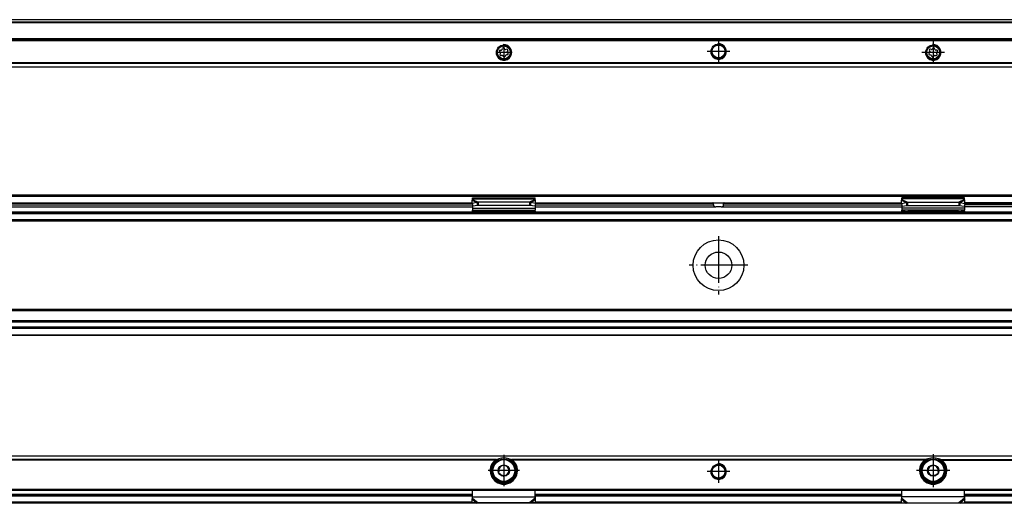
# Model space of a CAD drawing. Header units: millimetres. Extents: x -418 to 1850, y -684 to 1025.
# Tile 51 of 59: x 996 to 1248, y 310 to 434. Entities that reach past the tile are written whole.
import ezdxf

# ---------------------------------------------------------------- set-up
doc = ezdxf.new("R2010")
doc.units = ezdxf.units.MM
doc.linetypes.add('DOT_CENTER', pattern=[14, 12, -1, 0, -1])
doc.layers.add('1', color=7, linetype='Continuous')

# ---------------------------------------------------------------- blocks, each defined once
blk = doc.blocks.new('SOPORTE_SV2__51', base_point=(552.1, 421.37))
at = {"color": 7, "linetype": 'Continuous'}
for p, q in [((1782.1, 433.51), (567.1, 433.51)), ((1797.1, 428.37), (552.1, 428.37)), ((1118.71, 425.15), (1118.53, 425.34)), ((1118.62, 424.64), (1118.75, 424.87)), ((1118.7, 425.73), (1118.96, 425.73)), ((1119.13, 424.37), (1118.88, 424.3)), ((1119.18, 425.9), (1119.25, 426.15)), ((1119.52, 424.03), (1119.39, 424.26)), ((1119.68, 426.21), (1119.81, 425.98)), ((1120.02, 424.34), (1119.95, 424.09)), ((1120.06, 425.88), (1120.32, 425.94)), ((1120.5, 424.51), (1120.24, 424.51)), ((1120.58, 425.6), (1120.45, 425.37)), ((1120.49, 425.09), (1120.67, 424.9)), ((1228.71, 425.09), (1228.53, 424.9)), ((1228.62, 425.6), (1228.75, 425.37)), ((1228.7, 424.51), (1228.96, 424.51)), ((1229.14, 425.88), (1228.88, 425.94)), ((1229.18, 424.34), (1229.25, 424.09)), ((1229.52, 426.21), (1229.39, 425.98)), ((1229.68, 424.03), (1229.81, 424.26)), ((1230.02, 425.9), (1229.95, 426.15)), ((1230.07, 424.37), (1230.32, 424.3)), ((1230.5, 425.73), (1230.24, 425.73)), ((1230.58, 424.64), (1230.45, 424.87)), ((1230.49, 425.15), (1230.67, 425.34)), ((1797.1, 421.37), (552.1, 421.37))]:
    blk.add_line(p, q, dxfattribs=at)
at = {"color": 3, "linetype": 'Continuous'}
for p, q in [((1782.1, 433.49), (567.1, 433.49)), ((1782.1, 432.91), (567.1, 432.91)), ((1782.1, 432.73), (567.1, 432.73)), ((1797.1, 428.57), (552.1, 428.57)), ((552.1, 428.17), (1797.1, 428.17)), ((1797.1, 422.45), (552.1, 422.45)), ((1797.1, 422.31), (552.1, 422.31)), ((552.1, 421.43), (1797.1, 421.43))]:
    blk.add_line(p, q, dxfattribs=at)
at = {"color": 7, "linetype": 'Continuous'}
for centre, radius in [((1119.6, 425.12), 1.9), ((1119.6, 425.12), 1.65), ((1174.6, 425.37), 1.9), ((1174.6, 425.37), 1.65), ((1229.6, 425.12), 1.9), ((1229.6, 425.12), 1.65)]:
    blk.add_circle(centre, radius, dxfattribs=at)
for centre, start, end in [((1118.7, 425.5), 90.5656, 223.8716), ((1118.82, 424.53), 150.5656, 283.8716), ((1118.55, 424.99), 330.5656, 43.8716), ((1118.96, 425.97), 270.5656, 343.8716), ((1119.19, 424.14), 30.5656, 103.8716), ((1119.48, 426.09), 30.1519, 163.8716), ((1119.72, 424.15), 210.5656, 343.8706), ((1120.01, 426.1), 210.1519, 283.4579), ((1120.24, 424.27), 90.5656, 163.8706), ((1120.38, 425.71), 330.5656, 103.4579), ((1120.65, 425.25), 150.5656, 223.8716), ((1120.5, 424.74), 270.5656, 43.8716), ((1228.7, 424.74), 136.1284, 269.4344), ((1228.82, 425.71), 76.5421, 209.4344), ((1228.55, 425.25), 316.1284, 29.4344), ((1228.96, 424.27), 16.1294, 89.4344), ((1229.19, 426.1), 256.5421, 329.8481), ((1229.48, 424.15), 196.1294, 329.4344), ((1229.72, 426.09), 16.1284, 149.8481), ((1230.01, 424.14), 76.1284, 149.4344), ((1230.24, 425.97), 196.1284, 269.4344), ((1230.38, 424.53), 256.1284, 29.4344), ((1230.65, 424.99), 136.1284, 209.4344), ((1230.5, 425.5), 316.1284, 89.4344)]:
    blk.add_arc(centre, 0.233, start, end, dxfattribs=at)
at = {"layer": '1', "color": 2, "linetype": 'DOT_CENTER'}
for p, q in [((1119.6, 427.21), (1119.6, 423.03)), ((1174.6, 428.27), (1174.6, 422.47)), ((1229.6, 428.02), (1229.6, 422.22)), ((1121.69, 425.12), (1117.51, 425.12)), ((1177.5, 425.37), (1171.7, 425.37)), ((1232.5, 425.12), (1226.7, 425.12))]:
    blk.add_line(p, q, dxfattribs=at)
at = {"layer": '1', "color": 30, "linetype": 'Continuous'}
for centre in [(1119.6, 425.12), (1174.6, 425.37), (1229.6, 425.12)]:
    blk.add_arc(centre, 2, 175, 95, dxfattribs=at)
blk = doc.blocks.new('Bottom5', base_point=(639.6, 427.44))
blk.add_blockref('SOPORTE_SV2__51', (552.1, 421.37))
blk = doc.blocks.new('SOPORTE_SV2__52', base_point=(552.1, 352.55))
at = {"color": 7, "linetype": 'Continuous'}
for p, q in [((553.4, 388.65), (1795.8, 388.65)), ((553.53, 388.3), (1795.67, 388.3)), ((927.69, 386.55), (1111.51, 386.55)), ((1111.51, 386.43), (1111.49, 387.23)), ((1112.68, 386.61), (1111.51, 386.43)), ((1111.51, 386.43), (1111.69, 385.7)), ((1111.6, 387.61), (1111.6, 387.82)), ((1111.6, 387.82), (1127.6, 387.82)), ((1111.6, 387.43), (1111.6, 387.61)), ((1111.6, 386.08), (1111.6, 385.21)), ((1112.68, 386.61), (1112.79, 386.17)), ((1112.79, 386.17), (1112.87, 385.88)), ((1126.19, 386.7), (1113.01, 386.7)), ((1113.01, 386.7), (1113.01, 386.19)), ((1113.01, 386.19), (1113.01, 385.85)), ((1126.19, 386.7), (1126.19, 386.19)), ((1126.19, 386.19), (1126.19, 385.85)), ((1126.41, 386.17), (1126.33, 385.88)), ((1126.52, 386.61), (1126.41, 386.17)), ((1127.69, 386.43), (1126.52, 386.61)), ((1127.69, 386.43), (1127.51, 385.7)), ((1127.6, 387.61), (1127.6, 387.82)), ((1127.6, 387.43), (1127.6, 387.61)), ((1127.6, 386.08), (1127.6, 385.21)), ((1127.69, 386.43), (1127.71, 387.23)), ((1127.69, 386.55), (1173.16, 386.55)), ((1173.16, 386.55), (1176.04, 386.55)), ((1173.29, 386.05), (1173.29, 386.35)), ((1175.91, 386.05), (1175.91, 386.35)), ((1176.04, 386.55), (1221.51, 386.55)), ((1221.51, 386.43), (1221.49, 387.23)), ((1221.51, 386.43), (1222.68, 386.61)), ((1221.51, 386.43), (1221.69, 385.7)), ((1221.6, 387.61), (1221.6, 387.82)), ((1237.6, 387.82), (1221.6, 387.82)), ((1221.6, 387.43), (1221.6, 387.61)), ((1221.6, 386.08), (1221.6, 385.21)), ((1222.68, 386.61), (1222.79, 386.17)), ((1222.79, 386.17), (1222.87, 385.88)), ((1223.01, 386.7), (1236.19, 386.7)), ((1223.01, 386.7), (1223.01, 386.19)), ((1223.01, 386.19), (1223.01, 385.85)), ((1236.19, 386.7), (1236.19, 386.19)), ((1236.19, 386.19), (1236.19, 385.85)), ((1236.41, 386.17), (1236.33, 385.88)), ((1236.52, 386.61), (1236.41, 386.17)), ((1236.52, 386.61), (1237.69, 386.43)), ((1237.69, 386.43), (1237.51, 385.7)), ((1237.6, 387.61), (1237.6, 387.82)), ((1237.6, 387.43), (1237.6, 387.61)), ((1237.6, 386.08), (1237.6, 385.21)), ((1237.69, 386.43), (1237.71, 387.23)), ((1421.51, 386.55), (1237.69, 386.55)), ((924.84, 384.05), (1111.6, 384.05)), ((927.6, 385.55), (1111.6, 385.55)), ((1111.6, 385.21), (1111.6, 384.72)), ((1111.6, 384.72), (1127.6, 384.72)), ((1111.6, 384.44), (1111.6, 384.72)), ((1111.6, 384.44), (1111.6, 384.26)), ((1111.6, 384.26), (1111.6, 384.05)), ((1111.6, 384.05), (1114.36, 384.05)), ((1112.87, 385.88), (1111.69, 385.7)), ((1126.19, 385.85), (1113.01, 385.85)), ((1113.09, 384.22), (1113.09, 384.33)), ((1116.6, 384.06), (1113.09, 384.33)), ((1113.09, 384.15), (1114.36, 384.05)), ((1114.36, 384.05), (1116.6, 384.05)), ((1122.6, 384.06), (1116.6, 384.06)), ((1116.6, 384.06), (1116.6, 384.05)), ((1116.6, 384.05), (1122.6, 384.05)), ((1126.11, 384.33), (1122.6, 384.06)), ((1122.6, 384.06), (1122.6, 384.05)), ((1122.6, 384.05), (1124.84, 384.05)), ((1124.84, 384.05), (1126.11, 384.15)), ((1124.84, 384.05), (1224.36, 384.05)), ((1126.11, 384.33), (1126.11, 384.22)), ((1127.51, 385.7), (1126.33, 385.88)), ((1127.6, 385.55), (1173.91, 385.55)), ((1127.6, 385.21), (1127.6, 384.72)), ((1127.6, 384.44), (1127.6, 384.72)), ((1127.6, 384.44), (1127.6, 384.26)), ((1175.29, 385.55), (1173.91, 385.55)), ((1175.29, 385.55), (1221.6, 385.55)), ((1221.6, 385.21), (1221.6, 384.72)), ((1237.6, 384.72), (1221.6, 384.72)), ((1221.6, 384.44), (1221.6, 384.72)), ((1221.6, 384.44), (1221.6, 384.26)), ((1221.69, 385.7), (1222.87, 385.88)), ((1223.01, 385.85), (1236.19, 385.85)), ((1223.09, 384.33), (1223.09, 384.22)), ((1223.09, 384.33), (1226.6, 384.06)), ((1224.36, 384.05), (1223.09, 384.15)), ((1224.36, 384.05), (1226.6, 384.05)), ((1226.6, 384.06), (1232.6, 384.06)), ((1226.6, 384.06), (1226.6, 384.05)), ((1226.6, 384.05), (1232.6, 384.05)), ((1232.6, 384.06), (1236.11, 384.33)), ((1232.6, 384.06), (1232.6, 384.05)), ((1232.6, 384.05), (1234.84, 384.05)), ((1236.11, 384.15), (1234.84, 384.05)), ((1234.84, 384.05), (1237.6, 384.05)), ((1236.11, 384.22), (1236.11, 384.33)), ((1236.33, 385.88), (1237.51, 385.7)), ((1421.6, 385.55), (1237.6, 385.55)), ((1237.6, 385.21), (1237.6, 384.72)), ((1237.6, 384.44), (1237.6, 384.72)), ((1237.6, 384.44), (1237.6, 384.26)), ((1237.6, 384.26), (1237.6, 384.05)), ((1237.6, 384.05), (1424.36, 384.05)), ((567.1, 382.05), (1782.1, 382.05)), ((1782.1, 359.05), (567.1, 359.05)), ((1782.1, 356.27), (567.1, 356.27)), ((1782.1, 354.55), (567.1, 354.55)), ((1797.1, 352.55), (552.1, 352.55))]:
    blk.add_line(p, q, dxfattribs=at)
at = {"color": 3, "linetype": 'Continuous'}
for p, q in [((927.6, 386.05), (1111.6, 386.05)), ((1111.53, 386.35), (927.67, 386.35)), ((927.69, 386.6), (1111.51, 386.6)), ((1111.49, 387.23), (1112.68, 386.61)), ((1111.6, 387.61), (1127.6, 387.61)), ((1111.6, 387.43), (1113.01, 386.7)), ((1127.6, 387.43), (1126.19, 386.7)), ((1127.71, 387.23), (1126.52, 386.61)), ((1127.6, 386.05), (1173.29, 386.05)), ((1173.29, 386.35), (1127.67, 386.35)), ((1127.69, 386.6), (1221.51, 386.6)), ((1221.53, 386.35), (1175.91, 386.35)), ((1175.91, 386.05), (1221.6, 386.05)), ((1221.49, 387.23), (1222.68, 386.61)), ((1237.6, 387.61), (1221.6, 387.61)), ((1221.6, 387.43), (1223.01, 386.7)), ((1237.6, 387.43), (1236.19, 386.7)), ((1237.71, 387.23), (1236.52, 386.61)), ((1421.6, 386.05), (1237.6, 386.05)), ((1237.67, 386.35), (1421.53, 386.35)), ((1421.51, 386.6), (1237.69, 386.6)), ((567.1, 383.85), (1782.1, 383.85)), ((927.51, 384.25), (1111.6, 384.25)), ((1111.6, 385.21), (1127.6, 385.21)), ((1113.09, 384.33), (1126.11, 384.33)), ((1113.09, 384.15), (1113.09, 384.22)), ((1126.11, 384.22), (1126.11, 384.15)), ((1127.51, 384.25), (1221.69, 384.25)), ((1237.6, 385.21), (1221.6, 385.21)), ((1236.11, 384.33), (1223.09, 384.33)), ((1223.09, 384.22), (1223.09, 384.15)), ((1236.11, 384.15), (1236.11, 384.22)), ((1237.6, 384.25), (1421.69, 384.25)), ((1797.1, 381.85), (552.1, 381.85)), ((567.1, 382.25), (1782.1, 382.25)), ((1797.1, 359.25), (552.1, 359.25)), ((1782.1, 358.85), (567.1, 358.85)), ((1782.1, 355.99), (567.1, 355.99)), ((1797.1, 354.35), (552.1, 354.35)), ((1782.1, 354.67), (567.1, 354.67)), ((552.1, 352.75), (1797.1, 352.75))]:
    blk.add_line(p, q, dxfattribs=at)
at = {"color": 7, "linetype": 'Continuous'}
for radius in [6.5, 3.4]:
    blk.add_circle((1174.6, 370.55), radius, dxfattribs=at)
for points, knots in [([(1111.49, 387.23), (1111.5, 387.24), (1111.52, 387.28), (1111.54, 387.34), (1111.57, 387.39), (1111.59, 387.42), (1111.6, 387.43)], [0, 0, 0, 0, 0.0583422, 0.1234865, 0.1837171, 0.2333289, 0.2333289, 0.2333289, 0.2333289]), ([(1113.01, 386.7), (1112.99, 386.7), (1112.93, 386.69), (1112.85, 386.66), (1112.76, 386.64), (1112.71, 386.62), (1112.68, 386.61)], [0, 0, 0, 0, 0.080963, 0.170494, 0.256711, 0.3435203, 0.3435203, 0.3435203, 0.3435203]), ([(1126.52, 386.61), (1126.49, 386.62), (1126.43, 386.64), (1126.35, 386.66), (1126.27, 386.69), (1126.21, 386.7), (1126.19, 386.7)], [0, 0, 0, 0, 0.0909021, 0.1730263, 0.2625573, 0.3435203, 0.3435203, 0.3435203, 0.3435203]), ([(1127.71, 387.23), (1127.7, 387.25), (1127.68, 387.28), (1127.66, 387.34), (1127.63, 387.39), (1127.61, 387.42), (1127.6, 387.43)], [0, 0, 0, 0, 0.0630544, 0.1234867, 0.1837173, 0.233329, 0.233329, 0.233329, 0.233329]), ([(1173.29, 386.35), (1173.29, 386.35), (1173.29, 386.35), (1173.29, 386.36), (1173.29, 386.38), (1173.28, 386.4), (1173.28, 386.41), (1173.27, 386.44), (1173.26, 386.47), (1173.25, 386.49), (1173.23, 386.51), (1173.22, 386.52), (1173.21, 386.53), (1173.2, 386.54), (1173.19, 386.54), (1173.18, 386.55), (1173.17, 386.55), (1173.16, 386.55), (1173.16, 386.55)], [0, 0, 0, 0, 0.0031337, 0.0063371, 0.0261833, 0.0458191, 0.066262, 0.0838026, 0.1212623, 0.1560486, 0.1732897, 0.186775, 0.2006726, 0.2139002, 0.2251575, 0.2378844, 0.2488146, 0.2594531, 0.2594531, 0.2594531, 0.2594531]), ([(1173.29, 386.05), (1173.29, 386.03), (1173.29, 385.98), (1173.3, 385.91), (1173.32, 385.85), (1173.34, 385.79), (1173.37, 385.74), (1173.41, 385.7), (1173.44, 385.67), (1173.5, 385.63), (1173.58, 385.59), (1173.68, 385.56), (1173.8, 385.55), (1173.87, 385.55), (1173.91, 385.55)], [0, 0, 0, 0, 0.0693061, 0.1388291, 0.2000052, 0.2685681, 0.3256782, 0.3745333, 0.4256885, 0.4743174, 0.5783747, 0.6875922, 0.7989537, 0.9186593, 0.9186593, 0.9186593, 0.9186593]), ([(1175.29, 385.55), (1175.33, 385.55), (1175.4, 385.55), (1175.52, 385.56), (1175.62, 385.59), (1175.7, 385.63), (1175.76, 385.67), (1175.79, 385.7), (1175.83, 385.74), (1175.85, 385.78), (1175.87, 385.82), (1175.88, 385.85), (1175.89, 385.88), (1175.9, 385.91), (1175.9, 385.95), (1175.91, 385.98), (1175.91, 386.01), (1175.91, 386.04), (1175.91, 386.05)], [0, 0, 0, 0, 0.1197056, 0.231067, 0.3402846, 0.4443418, 0.4929708, 0.544126, 0.5929811, 0.6500912, 0.679625, 0.7133536, 0.7468102, 0.7799002, 0.8143563, 0.8487032, 0.8837539, 0.9187825, 0.9187825, 0.9187825, 0.9187825]), ([(1176.04, 386.55), (1176.04, 386.55), (1176.02, 386.55), (1176, 386.54), (1175.98, 386.52), (1175.96, 386.5), (1175.95, 386.48), (1175.94, 386.47), (1175.93, 386.45), (1175.93, 386.43), (1175.92, 386.41), (1175.92, 386.39), (1175.91, 386.38), (1175.91, 386.36), (1175.91, 386.35), (1175.91, 386.35), (1175.91, 386.35)], [0, 0, 0, 0, 0.0218348, 0.045441, 0.0729509, 0.1032303, 0.1200811, 0.137621, 0.1583081, 0.1755315, 0.1943013, 0.2135151, 0.2347296, 0.252997, 0.2561112, 0.2593341, 0.2593341, 0.2593341, 0.2593341]), ([(1221.49, 387.23), (1221.5, 387.25), (1221.52, 387.28), (1221.54, 387.34), (1221.57, 387.39), (1221.59, 387.42), (1221.6, 387.43)], [0, 0, 0, 0, 0.0630544, 0.1234867, 0.1753749, 0.2333288, 0.2333288, 0.2333288, 0.2333288]), ([(1222.68, 386.61), (1222.71, 386.62), (1222.76, 386.64), (1222.85, 386.66), (1222.93, 386.69), (1222.99, 386.7), (1223.01, 386.7)], [0, 0, 0, 0, 0.0837038, 0.1730262, 0.2585914, 0.3435203, 0.3435203, 0.3435203, 0.3435203]), ([(1236.19, 386.7), (1236.21, 386.7), (1236.27, 386.68), (1236.35, 386.66), (1236.43, 386.64), (1236.49, 386.62), (1236.52, 386.61)], [0, 0, 0, 0, 0.0879177, 0.170494, 0.2526181, 0.3435202, 0.3435202, 0.3435202, 0.3435202]), ([(1237.71, 387.23), (1237.7, 387.24), (1237.68, 387.28), (1237.66, 387.34), (1237.63, 387.39), (1237.61, 387.42), (1237.6, 387.43)], [0, 0, 0, 0, 0.0583422, 0.1234865, 0.1837171, 0.2333289, 0.2333289, 0.2333289, 0.2333289]), ([(1113.09, 384.33), (1112.97, 384.34), (1112.72, 384.36), (1112.35, 384.39), (1111.97, 384.42), (1111.72, 384.43), (1111.6, 384.44)], [0, 0, 0, 0, 0.373701, 0.747543, 1.121151, 1.494893, 1.494893, 1.494893, 1.494893]), ([(1111.6, 384.26), (1111.72, 384.25), (1111.97, 384.23), (1112.35, 384.2), (1112.72, 384.18), (1112.97, 384.16), (1113.09, 384.15)], [0, 0, 0, 0, 0.373702, 0.747255, 1.121052, 1.494694, 1.494694, 1.494694, 1.494694]), ([(1113.01, 385.85), (1113, 385.85), (1112.98, 385.85), (1112.94, 385.86), (1112.9, 385.87), (1112.88, 385.88), (1112.87, 385.88)], [0, 0, 0, 0, 0.0383658, 0.0760959, 0.1140041, 0.1512902, 0.1512902, 0.1512902, 0.1512902]), ([(1127.6, 384.44), (1127.48, 384.43), (1127.23, 384.42), (1126.85, 384.39), (1126.48, 384.36), (1126.23, 384.34), (1126.11, 384.33)], [0, 0, 0, 0, 0.373747, 0.74735, 1.121197, 1.494893, 1.494893, 1.494893, 1.494893]), ([(1126.11, 384.15), (1126.23, 384.16), (1126.48, 384.18), (1126.85, 384.2), (1127.23, 384.23), (1127.48, 384.25), (1127.6, 384.26)], [0, 0, 0, 0, 0.373642, 0.747439, 1.120997, 1.494694, 1.494694, 1.494694, 1.494694]), ([(1126.33, 385.88), (1126.32, 385.88), (1126.3, 385.87), (1126.26, 385.86), (1126.22, 385.85), (1126.2, 385.85), (1126.19, 385.85)], [0, 0, 0, 0, 0.0372861, 0.0751943, 0.1129244, 0.1512902, 0.1512902, 0.1512902, 0.1512902]), ([(1221.6, 384.44), (1221.72, 384.43), (1221.97, 384.42), (1222.35, 384.39), (1222.72, 384.36), (1222.97, 384.34), (1223.09, 384.33)], [0, 0, 0, 0, 0.373742, 0.74735, 1.121198, 1.494893, 1.494893, 1.494893, 1.494893]), ([(1223.09, 384.15), (1222.97, 384.16), (1222.72, 384.18), (1222.35, 384.2), (1221.97, 384.23), (1221.72, 384.25), (1221.6, 384.26)], [0, 0, 0, 0, 0.373642, 0.747439, 1.120993, 1.494694, 1.494694, 1.494694, 1.494694]), ([(1222.87, 385.88), (1222.88, 385.88), (1222.9, 385.87), (1222.94, 385.86), (1222.98, 385.85), (1223, 385.85), (1223.01, 385.85)], [0, 0, 0, 0, 0.0372861, 0.0751943, 0.1129244, 0.1512902, 0.1512902, 0.1512902, 0.1512902]), ([(1236.11, 384.33), (1236.23, 384.34), (1236.48, 384.36), (1236.85, 384.39), (1237.23, 384.42), (1237.48, 384.43), (1237.6, 384.44)], [0, 0, 0, 0, 0.373702, 0.747543, 1.12115, 1.494893, 1.494893, 1.494893, 1.494893]), ([(1237.6, 384.26), (1237.48, 384.25), (1237.23, 384.23), (1236.85, 384.2), (1236.48, 384.18), (1236.23, 384.16), (1236.11, 384.15)], [0, 0, 0, 0, 0.373702, 0.747255, 1.121047, 1.494694, 1.494694, 1.494694, 1.494694]), ([(1236.19, 385.85), (1236.2, 385.85), (1236.22, 385.85), (1236.26, 385.86), (1236.3, 385.87), (1236.32, 385.88), (1236.33, 385.88)], [0, 0, 0, 0, 0.0383658, 0.0760959, 0.1140041, 0.1512902, 0.1512902, 0.1512902, 0.1512902])]:
    blk.add_open_spline(points, degree=3, knots=knots, dxfattribs=at)
at = {"layer": '1', "color": 2, "linetype": 'DOT_CENTER'}
for p, q in [((1174.6, 378.05), (1174.6, 363.05)), ((1182.1, 370.55), (1167.1, 370.55))]:
    blk.add_line(p, q, dxfattribs=at)
blk = doc.blocks.new('Front7', base_point=(639.6, 370.6))
blk.add_blockref('SOPORTE_SV2__52', (552.1, 352.55))
blk = doc.blocks.new('SOPORTE_SV2__56', base_point=(552.1, 309.53))
at = {"color": 7, "linetype": 'Continuous'}
for p, q in [((552.1, 321.67), (1797.1, 321.67)), ((1117.25, 320.17), (1117.61, 320.17)), ((1118.45, 318.79), (1118.4, 318.43)), ((1118.79, 318.93), (1118.45, 318.79)), ((1119.78, 319.35), (1119.45, 319.21)), ((1120.07, 319.13), (1119.78, 319.35)), ((1120.93, 318.48), (1120.64, 318.7)), ((1120.88, 318.12), (1120.93, 318.48)), ((1121.59, 320.17), (1121.95, 320.17)), ((1227.61, 320.17), (1227.25, 320.17)), ((1228.27, 318.48), (1228.56, 318.7)), ((1228.32, 318.12), (1228.27, 318.48)), ((1229.13, 319.13), (1229.42, 319.35)), ((1229.42, 319.35), (1229.75, 319.21)), ((1230.41, 318.93), (1230.75, 318.79)), ((1230.75, 318.79), (1230.8, 318.43)), ((1231.95, 320.17), (1231.59, 320.17)), ((1118.32, 317.72), (1118.27, 317.36)), ((1118.27, 317.36), (1118.56, 317.14)), ((1119.13, 316.71), (1119.42, 316.49)), ((1119.42, 316.49), (1119.75, 316.63)), ((1120.41, 316.91), (1120.75, 317.05)), ((1120.75, 317.05), (1120.8, 317.41)), ((1228.45, 317.05), (1228.4, 317.41)), ((1228.79, 316.91), (1228.45, 317.05)), ((1229.78, 316.49), (1229.45, 316.63)), ((1230.07, 316.71), (1229.78, 316.49)), ((1230.93, 317.36), (1230.64, 317.14)), ((1230.88, 317.72), (1230.93, 317.36)), ((553.6, 312.92), (1795.6, 312.92)), ((1111.6, 311.2), (1111.6, 312.92)), ((1127.6, 311.2), (1127.6, 312.92)), ((1221.6, 311.2), (1221.6, 312.92)), ((1237.6, 311.2), (1237.6, 312.92)), ((927.6, 311.67), (1111.6, 311.67)), ((1111.54, 310.8), (1111.49, 310.63)), ((1111.51, 309.74), (1111.49, 310.63)), ((1111.6, 311.18), (1111.6, 311.2)), ((1111.6, 310.89), (1111.6, 311.18)), ((1127.6, 311.67), (1221.6, 311.67)), ((1127.6, 311.18), (1127.6, 311.2)), ((1127.6, 310.89), (1127.6, 311.18)), ((1127.71, 310.63), (1127.66, 310.8)), ((1127.69, 309.74), (1127.71, 310.63)), ((1221.49, 310.63), (1221.54, 310.8)), ((1221.51, 309.74), (1221.49, 310.63)), ((1221.6, 311.18), (1221.6, 311.2)), ((1221.6, 310.89), (1221.6, 311.18)), ((1237.6, 311.67), (1421.6, 311.67)), ((1237.6, 311.18), (1237.6, 311.2)), ((1237.6, 310.89), (1237.6, 311.18)), ((1237.66, 310.8), (1237.71, 310.63)), ((1237.69, 309.74), (1237.71, 310.63)), ((1782.1, 309.53), (567.1, 309.53)), ((1112.68, 309.61), (1111.51, 309.74)), ((1126.19, 309.68), (1113.01, 309.68)), ((1127.69, 309.74), (1126.52, 309.61)), ((1221.51, 309.74), (1222.68, 309.61)), ((1223.01, 309.68), (1236.19, 309.68)), ((1236.52, 309.61), (1237.69, 309.74))]:
    blk.add_line(p, q, dxfattribs=at)
at = {"color": 3, "linetype": 'Continuous'}
for p, q in [((1797.1, 321.61), (552.1, 321.61)), ((1117.61, 320.73), (921.59, 320.73)), ((1117.33, 320.59), (921.87, 320.59)), ((1227.61, 320.73), (1121.59, 320.73)), ((1227.33, 320.59), (1121.87, 320.59)), ((1231.59, 320.73), (1427.61, 320.73)), ((1231.87, 320.59), (1427.33, 320.59)), ((553.4, 313.12), (1795.8, 313.12)), ((927.6, 311.87), (1111.6, 311.87)), ((1111.6, 311.38), (927.6, 311.38)), ((1111.49, 310.63), (1112.68, 309.61)), ((1111.6, 311.18), (1127.6, 311.18)), ((1111.6, 310.89), (1113.01, 309.68)), ((1127.6, 310.89), (1126.19, 309.68)), ((1127.71, 310.63), (1126.52, 309.61)), ((1127.6, 311.87), (1221.6, 311.87)), ((1221.6, 311.38), (1127.6, 311.38)), ((1221.49, 310.63), (1222.68, 309.61)), ((1237.6, 311.18), (1221.6, 311.18)), ((1221.6, 310.89), (1223.01, 309.68)), ((1237.6, 310.89), (1236.19, 309.68)), ((1237.71, 310.63), (1236.52, 309.61)), ((1237.6, 311.87), (1421.6, 311.87)), ((1421.6, 311.38), (1237.6, 311.38)), ((1111.51, 309.82), (927.69, 309.82)), ((1221.51, 309.82), (1127.69, 309.82)), ((1421.51, 309.82), (1237.69, 309.82))]:
    blk.add_line(p, q, dxfattribs=at)
at = {"color": 7, "linetype": 'Continuous'}
for centre, radius in [((1119.6, 317.92), 3), ((1229.6, 317.92), 3), ((1119.6, 317.92), 1.45), ((1119.6, 317.92), 0.05), ((1174.6, 317.67), 1.9), ((1174.6, 317.67), 1.65), ((1229.6, 317.92), 1.45), ((1229.6, 317.92), 0.05)]:
    blk.add_circle(centre, radius, dxfattribs=at)
at = {"color": 3, "linetype": 'Continuous'}
for centre in [(1119.6, 317.92), (1229.6, 317.92)]:
    blk.add_circle(centre, 2.8, dxfattribs=at)
at = {"color": 7, "linetype": 'Continuous'}
for centre, radius, start, end in [((1119.6, 317.92), 3.5, 130.3552, 49.6448), ((1119.6, 317.92), 3.25, 112.6199, 67.3801), ((1119.6, 317.92), 3.25, 67.3801, 112.6199), ((1229.6, 317.92), 3.5, 130.3552, 49.6448), ((1229.6, 317.92), 3.25, 112.6199, 67.3801), ((1229.6, 317.92), 3.25, 67.3801, 112.6199), ((1119.6, 317.92), 1.3, 156.839, 188.7237), ((1119.6, 317.92), 1.3, 128.7237, 156.839), ((1119.6, 317.92), 1.3, 96.839, 128.7237), ((1119.6, 317.92), 1.3, 36.839, 68.7237), ((1119.6, 317.92), 1.3, 8.7237, 36.839), ((1119.6, 317.92), 1.3, 336.839, 8.7237), ((1229.6, 317.92), 1.3, 171.2763, 203.161), ((1229.6, 317.92), 1.3, 143.161, 171.2763), ((1229.6, 317.92), 1.3, 111.2763, 143.161), ((1229.6, 317.92), 1.3, 51.2763, 83.161), ((1229.6, 317.92), 1.3, 23.161, 51.2763), ((1229.6, 317.92), 1.3, 351.2763, 23.161), ((1119.6, 317.92), 1.3, 216.839, 248.7237), ((1119.6, 317.92), 1.3, 248.7237, 276.839), ((1119.6, 317.92), 1.3, 276.839, 308.7237), ((1119.6, 317.92), 1.3, 308.7237, 336.839), ((1229.6, 317.92), 1.3, 203.161, 231.2763), ((1229.6, 317.92), 1.3, 231.2763, 263.161), ((1229.6, 317.92), 1.3, 263.161, 291.2763), ((1229.6, 317.92), 1.3, 291.2763, 323.161)]:
    blk.add_arc(centre, radius, start, end, dxfattribs=at)
for points, knots in [([(1117.33, 320.59), (1117.34, 320.6), (1117.36, 320.61), (1117.4, 320.63), (1117.43, 320.65), (1117.47, 320.68), (1117.53, 320.7), (1117.58, 320.72), (1117.61, 320.73)], [0, 0, 0, 0, 0.0380214, 0.0796474, 0.1179557, 0.1585175, 0.2234853, 0.3133314, 0.3133314, 0.3133314, 0.3133314]), ([(1117.61, 320.73), (1117.67, 320.75), (1117.79, 320.79), (1117.98, 320.84), (1118.16, 320.88), (1118.29, 320.91), (1118.35, 320.92)], [0, 0, 0, 0, 0.1903326, 0.3787731, 0.5717552, 0.763547, 0.763547, 0.763547, 0.763547]), ([(1120.85, 320.92), (1120.91, 320.91), (1121.04, 320.88), (1121.22, 320.84), (1121.41, 320.79), (1121.53, 320.75), (1121.59, 320.73)], [0, 0, 0, 0, 0.1913805, 0.384016, 0.5730762, 0.7635471, 0.7635471, 0.7635471, 0.7635471]), ([(1121.59, 320.73), (1121.61, 320.72), (1121.66, 320.71), (1121.72, 320.68), (1121.77, 320.65), (1121.8, 320.63), (1121.83, 320.61), (1121.86, 320.6), (1121.87, 320.59)], [0, 0, 0, 0, 0.0689839, 0.1547784, 0.1953403, 0.2336491, 0.2710005, 0.3133291, 0.3133291, 0.3133291, 0.3133291]), ([(1227.61, 320.73), (1227.59, 320.72), (1227.54, 320.71), (1227.47, 320.67), (1227.4, 320.63), (1227.35, 320.6), (1227.33, 320.59)], [0, 0, 0, 0, 0.0689839, 0.1547784, 0.2398546, 0.3132544, 0.3132544, 0.3132544, 0.3132544]), ([(1228.35, 320.92), (1228.29, 320.91), (1228.16, 320.88), (1227.98, 320.84), (1227.79, 320.79), (1227.67, 320.75), (1227.61, 320.73)], [0, 0, 0, 0, 0.191573, 0.384016, 0.5730728, 0.7635471, 0.7635471, 0.7635471, 0.7635471]), ([(1231.59, 320.73), (1231.53, 320.75), (1231.41, 320.79), (1231.22, 320.84), (1231.04, 320.88), (1230.91, 320.91), (1230.85, 320.92)], [0, 0, 0, 0, 0.1901218, 0.3787731, 0.5718471, 0.763547, 0.763547, 0.763547, 0.763547]), ([(1231.87, 320.59), (1231.85, 320.6), (1231.8, 320.63), (1231.73, 320.67), (1231.66, 320.71), (1231.61, 320.72), (1231.59, 320.73)], [0, 0, 0, 0, 0.0733847, 0.1584419, 0.2442581, 0.3132544, 0.3132544, 0.3132544, 0.3132544]), ([(1111.49, 310.63), (1111.5, 310.65), (1111.52, 310.69), (1111.55, 310.76), (1111.57, 310.82), (1111.59, 310.87), (1111.6, 310.89)], [0, 0, 0, 0, 0.0660342, 0.1356749, 0.2077706, 0.2833141, 0.2833141, 0.2833141, 0.2833141]), ([(1111.54, 310.8), (1111.55, 310.83), (1111.57, 310.9), (1111.58, 311), (1111.6, 311.11), (1111.6, 311.17), (1111.6, 311.2)], [0, 0, 0, 0, 0.1008027, 0.2105795, 0.3198852, 0.4089225, 0.4089225, 0.4089225, 0.4089225]), ([(1127.6, 311.2), (1127.6, 311.17), (1127.6, 311.11), (1127.61, 311.01), (1127.63, 310.9), (1127.65, 310.84), (1127.66, 310.8)], [0, 0, 0, 0, 0.0890373, 0.1983431, 0.2932195, 0.4089231, 0.4089231, 0.4089231, 0.4089231]), ([(1127.71, 310.63), (1127.7, 310.65), (1127.68, 310.69), (1127.65, 310.76), (1127.63, 310.82), (1127.61, 310.87), (1127.6, 310.89)], [0, 0, 0, 0, 0.0660342, 0.1356749, 0.2077706, 0.2833141, 0.2833141, 0.2833141, 0.2833141]), ([(1221.49, 310.63), (1221.5, 310.65), (1221.52, 310.69), (1221.55, 310.76), (1221.57, 310.82), (1221.59, 310.87), (1221.6, 310.89)], [0, 0, 0, 0, 0.0660342, 0.1356749, 0.2077706, 0.2833141, 0.2833141, 0.2833141, 0.2833141]), ([(1221.54, 310.8), (1221.55, 310.83), (1221.57, 310.9), (1221.58, 311), (1221.6, 311.1), (1221.6, 311.17), (1221.6, 311.2)], [0, 0, 0, 0, 0.1071938, 0.2105801, 0.3062916, 0.408922, 0.408922, 0.408922, 0.408922]), ([(1237.6, 311.2), (1237.6, 311.17), (1237.6, 311.1), (1237.62, 311), (1237.63, 310.9), (1237.65, 310.83), (1237.66, 310.8)], [0, 0, 0, 0, 0.0965567, 0.1983431, 0.3081199, 0.4089226, 0.4089226, 0.4089226, 0.4089226]), ([(1237.71, 310.63), (1237.7, 310.65), (1237.68, 310.69), (1237.65, 310.76), (1237.63, 310.82), (1237.61, 310.87), (1237.6, 310.89)], [0, 0, 0, 0, 0.0660342, 0.1356749, 0.2077706, 0.2833141, 0.2833141, 0.2833141, 0.2833141]), ([(1113.01, 309.68), (1112.99, 309.67), (1112.93, 309.66), (1112.85, 309.64), (1112.76, 309.62), (1112.71, 309.61), (1112.68, 309.61)], [0, 0, 0, 0, 0.0858283, 0.1715137, 0.2588192, 0.3386073, 0.3386073, 0.3386073, 0.3386073]), ([(1126.52, 309.61), (1126.49, 309.61), (1126.44, 309.62), (1126.35, 309.64), (1126.27, 309.66), (1126.21, 309.67), (1126.19, 309.68)], [0, 0, 0, 0, 0.0797881, 0.1670936, 0.2491987, 0.3386073, 0.3386073, 0.3386073, 0.3386073]), ([(1222.68, 309.61), (1222.71, 309.61), (1222.76, 309.62), (1222.85, 309.64), (1222.93, 309.66), (1222.99, 309.67), (1223.01, 309.68)], [0, 0, 0, 0, 0.0797881, 0.1670936, 0.252779, 0.3386073, 0.3386073, 0.3386073, 0.3386073]), ([(1236.19, 309.68), (1236.21, 309.67), (1236.27, 309.66), (1236.35, 309.64), (1236.43, 309.62), (1236.49, 309.61), (1236.52, 309.61)], [0, 0, 0, 0, 0.0858283, 0.1715137, 0.2550732, 0.3386073, 0.3386073, 0.3386073, 0.3386073])]:
    blk.add_open_spline(points, degree=3, knots=knots, dxfattribs=at)
at = {"layer": '1', "color": 2, "linetype": 'DOT_CENTER'}
for p, q in [((1119.6, 321.92), (1119.6, 313.92)), ((1119.6, 321.5), (1119.6, 314.35)), ((1174.6, 320.57), (1174.6, 314.77)), ((1229.6, 322.17), (1229.6, 313.67)), ((1123.6, 317.92), (1115.6, 317.92)), ((1123.18, 317.92), (1116.02, 317.92)), ((1233.85, 317.92), (1225.35, 317.92)), ((1177.5, 317.67), (1171.7, 317.67))]:
    blk.add_line(p, q, dxfattribs=at)
at = {"layer": '1', "color": 30, "linetype": 'Continuous'}
blk.add_arc((1174.6, 317.67), 2, 175, 95, dxfattribs=at)
blk.add_arc((1174.6, 317.67), 2, 175, 95, dxfattribs=at)
blk = doc.blocks.new('Top5', base_point=(639.6, 315.6))
blk.add_blockref('SOPORTE_SV2__56', (552.1, 309.53))

msp = doc.modelspace()

# ---------------------------------------------------------------- block references
for name, p in [('Bottom5', (639.6, 427.44)), ('Front7', (639.6, 370.6)), ('Top5', (639.6, 315.6))]:
    msp.add_blockref(name, p)

doc.saveas('drawing.dxf')
